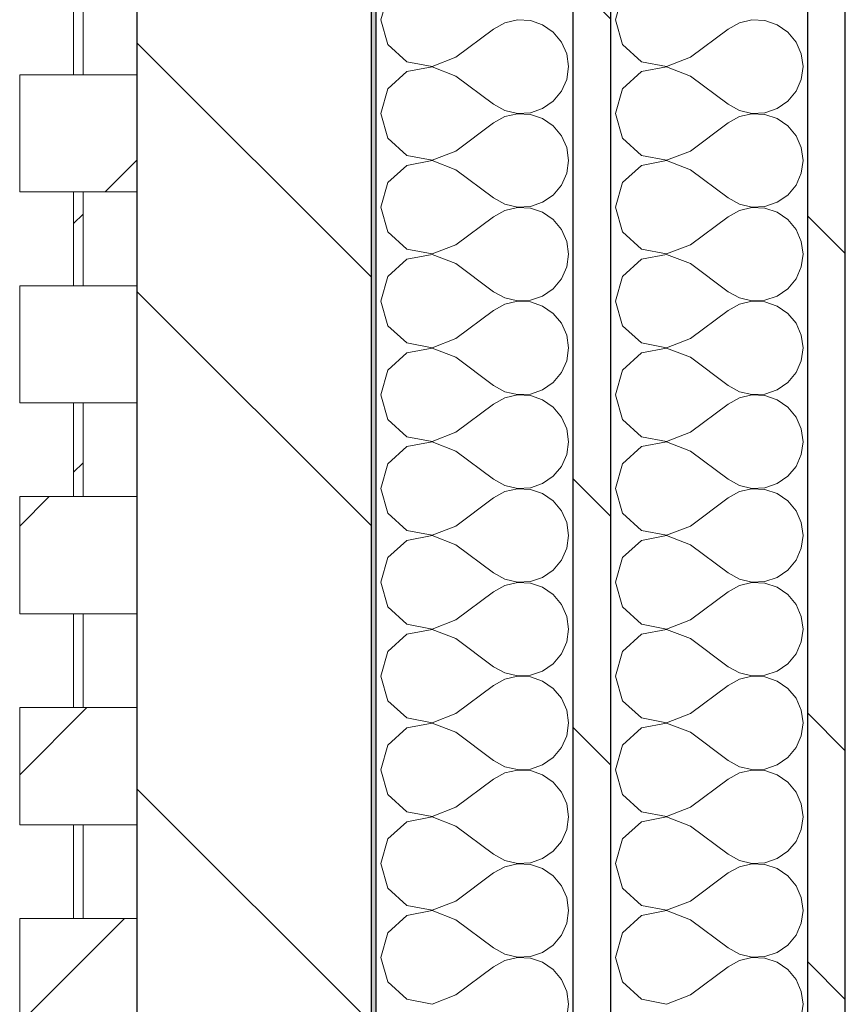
# Model space of a CAD drawing. Header units: millimetres. Extents: x 14199 to 94954, y 30513 to 87642.
# Tile 35 of 72: x 17304 to 17480, y 42340 to 42550. Entities that reach past the tile are written whole.
import ezdxf

# ---------------------------------------------------------------- set-up
doc = ezdxf.new("R2010")
doc.units = ezdxf.units.MM
doc.header["$MEASUREMENT"] = 0
doc.linetypes.add('Wipeout_Contour', pattern=[1000, 0, -1000])
doc.layers.add('Nouveau_Charpente _ Bardage.Charp_Couv_Zinc', color=7, linetype='Continuous')
doc.layers.add('Nouveau_Métal _ Bardage.Charp_Couv_Bard_Métal', color=7, linetype='Continuous')
pattern_1 = [(45, (0, 0), (-26.516504, 26.516504), [])]
pattern_2 = [(315, (0, 0), (79.5495, 79.5495), []), (315, (26.52, 26.52), (79.5495, 79.5495), [])]

# ---------------------------------------------------------------- blocks, each defined once
blk = doc.blocks.new('Mur-rideau_7')
at = {"color": 254, "linetype": 'Wipeout_Contour', "lineweight": 0, "ltscale": 183748.941314}
blk.add_wipeout([(17315.85, 42558.28), (17315.85, 42538.28), (17317.85, 42538.28), (17317.85, 42558.28)], dxfattribs=at).dxf.layer = 'Nouveau_Charpente _ Bardage.Charp_Couv_Zinc'
at = {"color": 254, "linetype": 'Wipeout_Contour', "lineweight": 0, "ltscale": 183498.89434}
blk.add_wipeout([(17304.35, 42493.28), (17304.35, 42468.28), (17329.35, 42468.28), (17329.35, 42493.28)], dxfattribs=at).dxf.layer = 'Nouveau_Charpente _ Bardage.Charp_Couv_Zinc'
at = {"color": 254, "linetype": 'Wipeout_Contour', "lineweight": 0, "ltscale": 183082.259454}
blk.add_wipeout([(17315.85, 42378.28), (17315.85, 42358.28), (17317.85, 42358.28), (17317.85, 42378.28)], dxfattribs=at).dxf.layer = 'Nouveau_Charpente _ Bardage.Charp_Couv_Zinc'
at = {"layer": 'Nouveau_Charpente _ Bardage.Charp_Couv_Zinc', "linetype": 'Continuous', "lineweight": 15}
h = blk.add_hatch(dxfattribs=at)
h.set_pattern_fill('Bois_massif', color=30, style=0, pattern_type=2)
h.set_pattern_definition(pattern_1)
h.paths.add_polyline_path([(17315.85, 42558.28), (17315.85, 42538.28), (17317.85, 42538.28), (17317.85, 42558.28)])
h = blk.add_hatch(dxfattribs=at)
h.set_pattern_fill('Bois_massif', color=30, style=0, pattern_type=2)
h.set_pattern_definition(pattern_1)
h.paths.add_polyline_path([(17304.35, 42493.28), (17304.35, 42468.28), (17329.35, 42468.28), (17329.35, 42493.28)])
h = blk.add_hatch(dxfattribs=at)
h.set_pattern_fill('Bois_massif', color=30, style=0, pattern_type=2)
h.set_pattern_definition(pattern_1)
h.paths.add_polyline_path([(17315.85, 42378.28), (17315.85, 42358.28), (17317.85, 42358.28), (17317.85, 42378.28)])
at = {"layer": 'Nouveau_Charpente _ Bardage.Charp_Couv_Zinc', "color": 33, "linetype": 'Continuous', "lineweight": 15, "true_color": 0xc1976c, "flags": 128}
for points in [[(17315.85, 42558.28), (17317.85, 42558.28), (17317.85, 42538.28), (17315.85, 42538.28)], [(17304.35, 42493.28), (17329.35, 42493.28), (17329.35, 42468.28), (17304.35, 42468.28)], [(17315.85, 42378.28), (17317.85, 42378.28), (17317.85, 42358.28), (17315.85, 42358.28)]]:
    blk.add_lwpolyline(points, close=True, dxfattribs=at)
at = {"color": 254, "linetype": 'Wipeout_Contour', "lineweight": 0, "ltscale": 183582.233092}
blk.add_wipeout([(17315.85, 42513.28), (17315.85, 42493.28), (17317.85, 42493.28), (17317.85, 42513.28)], dxfattribs=at).dxf.layer = 'Nouveau_Charpente _ Bardage.Charp_Couv_Zinc'
at = {"color": 254, "linetype": 'Wipeout_Contour', "lineweight": 0, "ltscale": 183165.57856}
blk.add_wipeout([(17304.35, 42403.28), (17304.35, 42378.28), (17329.35, 42378.28), (17329.35, 42403.28)], dxfattribs=at).dxf.layer = 'Nouveau_Charpente _ Bardage.Charp_Couv_Zinc'
at = {"color": 254, "linetype": 'Wipeout_Contour', "lineweight": 0, "ltscale": 182998.958582}
blk.add_wipeout([(17304.35, 42358.28), (17304.35, 42333.28), (17329.35, 42333.28), (17329.35, 42358.28)], dxfattribs=at).dxf.layer = 'Nouveau_Charpente _ Bardage.Charp_Couv_Zinc'
at = {"layer": 'Nouveau_Charpente _ Bardage.Charp_Couv_Zinc', "linetype": 'Continuous', "lineweight": 15}
h = blk.add_hatch(dxfattribs=at)
h.set_pattern_fill('Bois_massif', color=30, style=0, pattern_type=2)
h.set_pattern_definition(pattern_1)
h.paths.add_polyline_path([(17315.85, 42513.28), (17315.85, 42493.28), (17317.85, 42493.28), (17317.85, 42513.28)])
h = blk.add_hatch(dxfattribs=at)
h.set_pattern_fill('Bois_massif', color=30, style=0, pattern_type=2)
h.set_pattern_definition(pattern_1)
h.paths.add_polyline_path([(17304.35, 42403.28), (17304.35, 42378.28), (17329.35, 42378.28), (17329.35, 42403.28)])
h = blk.add_hatch(dxfattribs=at)
h.set_pattern_fill('Bois_massif', color=30, style=0, pattern_type=2)
h.set_pattern_definition(pattern_1)
h.paths.add_polyline_path([(17304.35, 42358.28), (17304.35, 42333.28), (17329.35, 42333.28), (17329.35, 42358.28)])
at = {"layer": 'Nouveau_Charpente _ Bardage.Charp_Couv_Zinc', "color": 33, "linetype": 'Continuous', "lineweight": 15, "true_color": 0xc1976c, "flags": 128}
for points in [[(17315.85, 42513.28), (17317.85, 42513.28), (17317.85, 42493.28), (17315.85, 42493.28)], [(17304.35, 42403.28), (17329.35, 42403.28), (17329.35, 42378.28), (17304.35, 42378.28)], [(17304.35, 42358.28), (17329.35, 42358.28), (17329.35, 42333.28), (17304.35, 42333.28)]]:
    blk.add_lwpolyline(points, close=True, dxfattribs=at)
at = {"color": 254, "linetype": 'Wipeout_Contour', "lineweight": 0, "ltscale": 183665.590003}
blk.add_wipeout([(17304.35, 42538.28), (17304.35, 42513.28), (17329.35, 42513.28), (17329.35, 42538.28)], dxfattribs=at).dxf.layer = 'Nouveau_Charpente _ Bardage.Charp_Couv_Zinc'
at = {"color": 254, "linetype": 'Wipeout_Contour', "lineweight": 0, "ltscale": 183248.892094}
blk.add_wipeout([(17315.85, 42423.28), (17315.85, 42403.28), (17317.85, 42403.28), (17317.85, 42423.28)], dxfattribs=at).dxf.layer = 'Nouveau_Charpente _ Bardage.Charp_Couv_Zinc'
at = {"layer": 'Nouveau_Charpente _ Bardage.Charp_Couv_Zinc', "linetype": 'Continuous', "lineweight": 15}
h = blk.add_hatch(dxfattribs=at)
h.set_pattern_fill('Bois_massif', color=30, style=0, pattern_type=2)
h.set_pattern_definition(pattern_1)
h.paths.add_polyline_path([(17304.35, 42538.28), (17304.35, 42513.28), (17329.35, 42513.28), (17329.35, 42538.28)])
h = blk.add_hatch(dxfattribs=at)
h.set_pattern_fill('Bois_massif', color=30, style=0, pattern_type=2)
h.set_pattern_definition(pattern_1)
h.paths.add_polyline_path([(17315.85, 42423.28), (17315.85, 42403.28), (17317.85, 42403.28), (17317.85, 42423.28)])
at = {"layer": 'Nouveau_Charpente _ Bardage.Charp_Couv_Zinc', "color": 33, "linetype": 'Continuous', "lineweight": 15, "true_color": 0xc1976c, "flags": 128}
for points in [[(17304.35, 42538.28), (17329.35, 42538.28), (17329.35, 42513.28), (17304.35, 42513.28)], [(17315.85, 42423.28), (17317.85, 42423.28), (17317.85, 42403.28), (17315.85, 42403.28)]]:
    blk.add_lwpolyline(points, close=True, dxfattribs=at)
at = {"color": 254, "linetype": 'Wipeout_Contour', "lineweight": 0, "ltscale": 183332.223836}
blk.add_wipeout([(17304.35, 42448.28), (17304.35, 42423.28), (17329.35, 42423.28), (17329.35, 42448.28)], dxfattribs=at).dxf.layer = 'Nouveau_Charpente _ Bardage.Charp_Couv_Zinc'
at = {"layer": 'Nouveau_Charpente _ Bardage.Charp_Couv_Zinc', "linetype": 'Continuous', "lineweight": 15}
h = blk.add_hatch(dxfattribs=at)
h.set_pattern_fill('Bois_massif', color=30, style=0, pattern_type=2)
h.set_pattern_definition(pattern_1)
h.paths.add_polyline_path([(17304.35, 42448.28), (17304.35, 42423.28), (17329.35, 42423.28), (17329.35, 42448.28)])
at = {"layer": 'Nouveau_Charpente _ Bardage.Charp_Couv_Zinc', "color": 33, "linetype": 'Continuous', "lineweight": 15, "true_color": 0xc1976c, "flags": 128}
blk.add_lwpolyline([(17304.35, 42448.28), (17329.35, 42448.28), (17329.35, 42423.28), (17304.35, 42423.28)], close=True, dxfattribs=at)
at = {"color": 254, "linetype": 'Wipeout_Contour', "lineweight": 0, "ltscale": 183415.549996}
blk.add_wipeout([(17315.85, 42468.28), (17315.85, 42448.28), (17317.85, 42448.28), (17317.85, 42468.28)], dxfattribs=at).dxf.layer = 'Nouveau_Charpente _ Bardage.Charp_Couv_Zinc'
at = {"layer": 'Nouveau_Charpente _ Bardage.Charp_Couv_Zinc', "linetype": 'Continuous', "lineweight": 15}
h = blk.add_hatch(dxfattribs=at)
h.set_pattern_fill('Bois_massif', color=30, style=0, pattern_type=2)
h.set_pattern_definition(pattern_1)
h.paths.add_polyline_path([(17315.85, 42468.28), (17315.85, 42448.28), (17317.85, 42448.28), (17317.85, 42468.28)])
at = {"layer": 'Nouveau_Charpente _ Bardage.Charp_Couv_Zinc', "color": 33, "linetype": 'Continuous', "lineweight": 15, "true_color": 0xc1976c, "flags": 128}
blk.add_lwpolyline([(17315.85, 42468.28), (17317.85, 42468.28), (17317.85, 42448.28), (17315.85, 42448.28)], close=True, dxfattribs=at)
blk = doc.blocks.new('*X262')
at = {"layer": 'Nouveau_Métal _ Bardage.Charp_Couv_Bard_Métal', "color": 2, "linetype": 'Continuous', "lineweight": 15, "true_color": 0xfee600}
for p, q in [((17432.84, 42555.26), (17431.35, 42550)), ((17431.35, 42550), (17432.84, 42544.74)), ((17447.35, 42542), (17455.35, 42548)), ((17457.76, 42549.34), (17455.35, 42548)), ((17460.45, 42549.96), (17457.76, 42549.34)), ((17463.21, 42549.83), (17460.45, 42549.96)), ((17465.82, 42548.94), (17463.21, 42549.83)), ((17468.09, 42547.38), (17465.82, 42548.94)), ((17469.85, 42545.26), (17468.09, 42547.38)), ((17432.84, 42544.74), (17436.88, 42541.06)), ((17470.97, 42542.73), (17469.85, 42545.26)), ((17442.25, 42540.04), (17447.35, 42542)), ((17471.35, 42540), (17470.97, 42542.73)), ((17436.88, 42541.06), (17442.25, 42540.04)), ((17442.25, 42539.96), (17436.88, 42538.94)), ((17447.35, 42538), (17442.25, 42539.96)), ((17470.97, 42537.27), (17471.35, 42540)), ((17436.88, 42538.94), (17432.84, 42535.26)), ((17447.35, 42538), (17455.35, 42532)), ((17469.85, 42534.74), (17470.97, 42537.27)), ((17432.84, 42535.26), (17431.35, 42530)), ((17468.09, 42532.62), (17469.85, 42534.74)), ((17455.35, 42532), (17457.76, 42530.66)), ((17465.82, 42531.06), (17468.09, 42532.62)), ((17431.35, 42530), (17432.84, 42524.74)), ((17457.76, 42529.34), (17455.35, 42528)), ((17457.76, 42530.66), (17460.45, 42530.04)), ((17460.45, 42529.96), (17457.76, 42529.34)), ((17460.45, 42530.04), (17463.21, 42530.17)), ((17463.21, 42529.83), (17460.45, 42529.96)), ((17463.21, 42530.17), (17465.82, 42531.06)), ((17465.82, 42528.94), (17463.21, 42529.83)), ((17447.35, 42522), (17455.35, 42528)), ((17468.09, 42527.38), (17465.82, 42528.94)), ((17469.85, 42525.26), (17468.09, 42527.38)), ((17470.97, 42522.73), (17469.85, 42525.26)), ((17432.84, 42524.74), (17436.88, 42521.06)), ((17471.35, 42520), (17470.97, 42522.73)), ((17436.88, 42521.06), (17442.25, 42520.04)), ((17442.25, 42520.04), (17447.35, 42522)), ((17436.88, 42518.94), (17432.84, 42515.26)), ((17442.25, 42519.96), (17436.88, 42518.94)), ((17447.35, 42518), (17442.25, 42519.96)), ((17470.97, 42517.27), (17471.35, 42520)), ((17447.35, 42518), (17455.35, 42512)), ((17469.85, 42514.74), (17470.97, 42517.27)), ((17432.84, 42515.26), (17431.35, 42510)), ((17468.09, 42512.62), (17469.85, 42514.74)), ((17465.82, 42511.06), (17468.09, 42512.62)), ((17455.35, 42512), (17457.76, 42510.66)), ((17457.76, 42510.66), (17460.45, 42510.04)), ((17460.45, 42510.04), (17463.21, 42510.17)), ((17463.21, 42510.17), (17465.82, 42511.06)), ((17431.35, 42510), (17432.84, 42504.74)), ((17447.35, 42502), (17455.35, 42508)), ((17457.76, 42509.34), (17455.35, 42508)), ((17460.45, 42509.96), (17457.76, 42509.34)), ((17463.21, 42509.83), (17460.45, 42509.96)), ((17465.82, 42508.94), (17463.21, 42509.83)), ((17468.09, 42507.38), (17465.82, 42508.94)), ((17469.85, 42505.26), (17468.09, 42507.38)), ((17432.84, 42504.74), (17436.88, 42501.06)), ((17470.97, 42502.73), (17469.85, 42505.26)), ((17442.25, 42500.04), (17447.35, 42502)), ((17471.35, 42500), (17470.97, 42502.73)), ((17436.88, 42501.06), (17442.25, 42500.04)), ((17442.25, 42499.96), (17436.88, 42498.94)), ((17447.35, 42498), (17442.25, 42499.96)), ((17470.97, 42497.27), (17471.35, 42500)), ((17436.88, 42498.94), (17432.84, 42495.26)), ((17447.35, 42498), (17455.35, 42492)), ((17469.85, 42494.74), (17470.97, 42497.27)), ((17432.84, 42495.26), (17431.35, 42490)), ((17468.09, 42492.62), (17469.85, 42494.74)), ((17455.35, 42492), (17457.76, 42490.66)), ((17465.82, 42491.06), (17468.09, 42492.62)), ((17431.35, 42490), (17432.84, 42484.74)), ((17457.76, 42489.34), (17455.35, 42488)), ((17457.76, 42490.66), (17460.45, 42490.04)), ((17460.45, 42489.96), (17457.76, 42489.34)), ((17460.45, 42490.04), (17463.21, 42490.17)), ((17463.21, 42489.83), (17460.45, 42489.96)), ((17463.21, 42490.17), (17465.82, 42491.06)), ((17465.82, 42488.94), (17463.21, 42489.83)), ((17447.35, 42482), (17455.35, 42488)), ((17468.09, 42487.38), (17465.82, 42488.94)), ((17469.85, 42485.26), (17468.09, 42487.38)), ((17470.97, 42482.73), (17469.85, 42485.26)), ((17432.84, 42484.74), (17436.88, 42481.06)), ((17436.88, 42481.06), (17442.25, 42480.04)), ((17442.25, 42480.04), (17447.35, 42482)), ((17471.35, 42480), (17470.97, 42482.73)), ((17436.88, 42478.94), (17432.84, 42475.26)), ((17442.25, 42479.96), (17436.88, 42478.94)), ((17447.35, 42478), (17442.25, 42479.96)), ((17470.97, 42477.27), (17471.35, 42480)), ((17447.35, 42478), (17455.35, 42472)), ((17469.85, 42474.74), (17470.97, 42477.27)), ((17432.84, 42475.26), (17431.35, 42470)), ((17468.09, 42472.62), (17469.85, 42474.74)), ((17465.82, 42471.06), (17468.09, 42472.62)), ((17455.35, 42472), (17457.76, 42470.66)), ((17457.76, 42470.66), (17460.45, 42470.04)), ((17460.45, 42470.04), (17463.21, 42470.17)), ((17463.21, 42470.17), (17465.82, 42471.06)), ((17431.35, 42470), (17432.84, 42464.74)), ((17457.76, 42469.34), (17455.35, 42468)), ((17460.45, 42469.96), (17457.76, 42469.34)), ((17463.21, 42469.83), (17460.45, 42469.96)), ((17465.82, 42468.94), (17463.21, 42469.83)), ((17468.09, 42467.38), (17465.82, 42468.94)), ((17447.35, 42462), (17455.35, 42468)), ((17469.85, 42465.26), (17468.09, 42467.38)), ((17432.84, 42464.74), (17436.88, 42461.06)), ((17470.97, 42462.73), (17469.85, 42465.26)), ((17442.25, 42460.04), (17447.35, 42462)), ((17471.35, 42460), (17470.97, 42462.73)), ((17436.88, 42461.06), (17442.25, 42460.04)), ((17442.25, 42459.96), (17436.88, 42458.94)), ((17447.35, 42458), (17442.25, 42459.96)), ((17470.97, 42457.27), (17471.35, 42460)), ((17436.88, 42458.94), (17432.84, 42455.26)), ((17447.35, 42458), (17455.35, 42452)), ((17469.85, 42454.74), (17470.97, 42457.27)), ((17432.84, 42455.26), (17431.35, 42450)), ((17468.09, 42452.62), (17469.85, 42454.74)), ((17455.35, 42452), (17457.76, 42450.66)), ((17465.82, 42451.06), (17468.09, 42452.62)), ((17431.35, 42450), (17432.84, 42444.74)), ((17457.76, 42449.34), (17455.35, 42448)), ((17457.76, 42450.66), (17460.45, 42450.04)), ((17460.45, 42449.96), (17457.76, 42449.34)), ((17460.45, 42450.04), (17463.21, 42450.17)), ((17463.21, 42449.83), (17460.45, 42449.96)), ((17463.21, 42450.17), (17465.82, 42451.06)), ((17465.82, 42448.94), (17463.21, 42449.83)), ((17447.35, 42442), (17455.35, 42448)), ((17468.09, 42447.38), (17465.82, 42448.94)), ((17469.85, 42445.26), (17468.09, 42447.38)), ((17470.97, 42442.73), (17469.85, 42445.26)), ((17432.84, 42444.74), (17436.88, 42441.06)), ((17436.88, 42441.06), (17442.25, 42440.04)), ((17442.25, 42440.04), (17447.35, 42442)), ((17471.35, 42440), (17470.97, 42442.73)), ((17436.88, 42438.94), (17432.84, 42435.26)), ((17442.25, 42439.96), (17436.88, 42438.94)), ((17447.35, 42438), (17442.25, 42439.96)), ((17470.97, 42437.27), (17471.35, 42440)), ((17447.35, 42438), (17455.35, 42432)), ((17469.85, 42434.74), (17470.97, 42437.27)), ((17432.84, 42435.26), (17431.35, 42430)), ((17468.09, 42432.62), (17469.85, 42434.74)), ((17465.82, 42431.06), (17468.09, 42432.62)), ((17455.35, 42432), (17457.76, 42430.66)), ((17457.76, 42430.66), (17460.45, 42430.04)), ((17463.21, 42430.17), (17465.82, 42431.06)), ((17431.35, 42430), (17432.84, 42424.74)), ((17457.76, 42429.34), (17455.35, 42428)), ((17460.45, 42429.96), (17457.76, 42429.34)), ((17460.45, 42430.04), (17463.21, 42430.17)), ((17463.21, 42429.83), (17460.45, 42429.96)), ((17465.82, 42428.94), (17463.21, 42429.83)), ((17468.09, 42427.38), (17465.82, 42428.94)), ((17447.35, 42422), (17455.35, 42428)), ((17469.85, 42425.26), (17468.09, 42427.38)), ((17432.84, 42424.74), (17436.88, 42421.06)), ((17470.97, 42422.73), (17469.85, 42425.26)), ((17442.25, 42420.04), (17447.35, 42422)), ((17471.35, 42420), (17470.97, 42422.73)), ((17436.88, 42421.06), (17442.25, 42420.04)), ((17442.25, 42419.96), (17436.88, 42418.94)), ((17447.35, 42418), (17442.25, 42419.96)), ((17470.97, 42417.27), (17471.35, 42420)), ((17436.88, 42418.94), (17432.84, 42415.26)), ((17447.35, 42418), (17455.35, 42412)), ((17469.85, 42414.74), (17470.97, 42417.27)), ((17432.84, 42415.26), (17431.35, 42410)), ((17468.09, 42412.62), (17469.85, 42414.74)), ((17455.35, 42412), (17457.76, 42410.66)), ((17465.82, 42411.06), (17468.09, 42412.62)), ((17431.35, 42410), (17432.84, 42404.74)), ((17457.76, 42409.34), (17455.35, 42408)), ((17457.76, 42410.66), (17460.45, 42410.04)), ((17460.45, 42409.96), (17457.76, 42409.34)), ((17460.45, 42410.04), (17463.21, 42410.17)), ((17463.21, 42409.83), (17460.45, 42409.96)), ((17463.21, 42410.17), (17465.82, 42411.06)), ((17465.82, 42408.94), (17463.21, 42409.83)), ((17447.35, 42402), (17455.35, 42408)), ((17468.09, 42407.38), (17465.82, 42408.94)), ((17469.85, 42405.26), (17468.09, 42407.38)), ((17470.97, 42402.73), (17469.85, 42405.26)), ((17432.84, 42404.74), (17436.88, 42401.06)), ((17436.88, 42401.06), (17442.25, 42400.04)), ((17442.25, 42400.04), (17447.35, 42402)), ((17471.35, 42400), (17470.97, 42402.73)), ((17436.88, 42398.94), (17432.84, 42395.26)), ((17442.25, 42399.96), (17436.88, 42398.94)), ((17447.35, 42398), (17442.25, 42399.96)), ((17470.97, 42397.27), (17471.35, 42400)), ((17447.35, 42398), (17455.35, 42392)), ((17469.85, 42394.74), (17470.97, 42397.27)), ((17432.84, 42395.26), (17431.35, 42390)), ((17468.09, 42392.62), (17469.85, 42394.74)), ((17465.82, 42391.06), (17468.09, 42392.62)), ((17455.35, 42392), (17457.76, 42390.66)), ((17457.76, 42390.66), (17460.45, 42390.04)), ((17463.21, 42390.17), (17465.82, 42391.06)), ((17431.35, 42390), (17432.84, 42384.74)), ((17457.76, 42389.34), (17455.35, 42388)), ((17460.45, 42389.96), (17457.76, 42389.34)), ((17460.45, 42390.04), (17463.21, 42390.17)), ((17463.21, 42389.83), (17460.45, 42389.96)), ((17465.82, 42388.94), (17463.21, 42389.83)), ((17468.09, 42387.38), (17465.82, 42388.94)), ((17447.35, 42382), (17455.35, 42388)), ((17469.85, 42385.26), (17468.09, 42387.38)), ((17432.84, 42384.74), (17436.88, 42381.06)), ((17470.97, 42382.73), (17469.85, 42385.26)), ((17442.25, 42380.04), (17447.35, 42382)), ((17471.35, 42380), (17470.97, 42382.73)), ((17436.88, 42381.06), (17442.25, 42380.04)), ((17442.25, 42379.96), (17436.88, 42378.94)), ((17447.35, 42378), (17442.25, 42379.96)), ((17470.97, 42377.27), (17471.35, 42380)), ((17436.88, 42378.94), (17432.84, 42375.26)), ((17447.35, 42378), (17455.35, 42372)), ((17469.85, 42374.74), (17470.97, 42377.27)), ((17432.84, 42375.26), (17431.35, 42370)), ((17468.09, 42372.62), (17469.85, 42374.74)), ((17455.35, 42372), (17457.76, 42370.66)), ((17465.82, 42371.06), (17468.09, 42372.62)), ((17431.35, 42370), (17432.84, 42364.74)), ((17457.76, 42370.66), (17460.45, 42370.04)), ((17460.45, 42369.96), (17457.76, 42369.34)), ((17460.45, 42370.04), (17463.21, 42370.17)), ((17463.21, 42369.83), (17460.45, 42369.96)), ((17463.21, 42370.17), (17465.82, 42371.06)), ((17465.82, 42368.94), (17463.21, 42369.83)), ((17447.35, 42362), (17455.35, 42368)), ((17457.76, 42369.34), (17455.35, 42368)), ((17468.09, 42367.38), (17465.82, 42368.94)), ((17469.85, 42365.26), (17468.09, 42367.38)), ((17470.97, 42362.73), (17469.85, 42365.26)), ((17432.84, 42364.74), (17436.88, 42361.06)), ((17436.88, 42361.06), (17442.25, 42360.04)), ((17442.25, 42360.04), (17447.35, 42362)), ((17471.35, 42360), (17470.97, 42362.73)), ((17436.88, 42358.94), (17432.84, 42355.26)), ((17442.25, 42359.96), (17436.88, 42358.94)), ((17447.35, 42358), (17442.25, 42359.96)), ((17470.97, 42357.27), (17471.35, 42360)), ((17447.35, 42358), (17455.35, 42352)), ((17469.85, 42354.74), (17470.97, 42357.27)), ((17432.84, 42355.26), (17431.35, 42350)), ((17468.09, 42352.62), (17469.85, 42354.74)), ((17465.82, 42351.06), (17468.09, 42352.62)), ((17455.35, 42352), (17457.76, 42350.66)), ((17457.76, 42350.66), (17460.45, 42350.04)), ((17463.21, 42350.17), (17465.82, 42351.06)), ((17431.35, 42350), (17432.84, 42344.74)), ((17457.76, 42349.34), (17455.35, 42348)), ((17460.45, 42349.96), (17457.76, 42349.34)), ((17460.45, 42350.04), (17463.21, 42350.17)), ((17463.21, 42349.83), (17460.45, 42349.96)), ((17465.82, 42348.94), (17463.21, 42349.83)), ((17468.09, 42347.38), (17465.82, 42348.94)), ((17447.35, 42342), (17455.35, 42348)), ((17469.85, 42345.26), (17468.09, 42347.38)), ((17432.84, 42344.74), (17436.88, 42341.06)), ((17470.97, 42342.73), (17469.85, 42345.26)), ((17471.35, 42340), (17470.97, 42342.73)), ((17436.88, 42341.06), (17442.25, 42340.04)), ((17442.25, 42340.04), (17447.35, 42342)), ((17470.97, 42337.27), (17471.35, 42340))]:
    blk.add_line(p, q, dxfattribs=at)
blk = doc.blocks.new('*X267')
at = {"layer": 'Nouveau_Métal _ Bardage.Charp_Couv_Bard_Métal', "color": 2, "linetype": 'Continuous', "lineweight": 15, "true_color": 0xfee600}
for p, q in [((17382.84, 42555.26), (17381.35, 42550)), ((17381.35, 42550), (17382.84, 42544.74)), ((17397.35, 42542), (17405.35, 42548)), ((17407.76, 42549.34), (17405.35, 42548)), ((17410.45, 42549.96), (17407.76, 42549.34)), ((17413.21, 42549.83), (17410.45, 42549.96)), ((17415.82, 42548.94), (17413.21, 42549.83)), ((17418.09, 42547.38), (17415.82, 42548.94)), ((17419.85, 42545.26), (17418.09, 42547.38)), ((17382.84, 42544.74), (17386.88, 42541.06)), ((17420.97, 42542.73), (17419.85, 42545.26)), ((17392.25, 42540.04), (17397.35, 42542)), ((17421.35, 42540), (17420.97, 42542.73)), ((17386.88, 42541.06), (17392.25, 42540.04)), ((17392.25, 42539.96), (17386.88, 42538.94)), ((17397.35, 42538), (17392.25, 42539.96)), ((17420.97, 42537.27), (17421.35, 42540)), ((17386.88, 42538.94), (17382.84, 42535.26)), ((17397.35, 42538), (17405.35, 42532)), ((17419.85, 42534.74), (17420.97, 42537.27)), ((17382.84, 42535.26), (17381.35, 42530)), ((17418.09, 42532.62), (17419.85, 42534.74)), ((17405.35, 42532), (17407.76, 42530.66)), ((17415.82, 42531.06), (17418.09, 42532.62)), ((17381.35, 42530), (17382.84, 42524.74)), ((17407.76, 42529.34), (17405.35, 42528)), ((17407.76, 42530.66), (17410.45, 42530.04)), ((17410.45, 42529.96), (17407.76, 42529.34)), ((17410.45, 42530.04), (17413.21, 42530.17)), ((17413.21, 42529.83), (17410.45, 42529.96)), ((17413.21, 42530.17), (17415.82, 42531.06)), ((17415.82, 42528.94), (17413.21, 42529.83)), ((17397.35, 42522), (17405.35, 42528)), ((17418.09, 42527.38), (17415.82, 42528.94)), ((17419.85, 42525.26), (17418.09, 42527.38)), ((17420.97, 42522.73), (17419.85, 42525.26)), ((17382.84, 42524.74), (17386.88, 42521.06)), ((17421.35, 42520), (17420.97, 42522.73)), ((17386.88, 42521.06), (17392.25, 42520.04)), ((17392.25, 42520.04), (17397.35, 42522)), ((17386.88, 42518.94), (17382.84, 42515.26)), ((17392.25, 42519.96), (17386.88, 42518.94)), ((17397.35, 42518), (17392.25, 42519.96)), ((17420.97, 42517.27), (17421.35, 42520)), ((17397.35, 42518), (17405.35, 42512)), ((17419.85, 42514.74), (17420.97, 42517.27)), ((17382.84, 42515.26), (17381.35, 42510)), ((17418.09, 42512.62), (17419.85, 42514.74)), ((17415.82, 42511.06), (17418.09, 42512.62)), ((17405.35, 42512), (17407.76, 42510.66)), ((17407.76, 42510.66), (17410.45, 42510.04)), ((17410.45, 42510.04), (17413.21, 42510.17)), ((17413.21, 42510.17), (17415.82, 42511.06)), ((17381.35, 42510), (17382.84, 42504.74)), ((17397.35, 42502), (17405.35, 42508)), ((17407.76, 42509.34), (17405.35, 42508)), ((17410.45, 42509.96), (17407.76, 42509.34)), ((17413.21, 42509.83), (17410.45, 42509.96)), ((17415.82, 42508.94), (17413.21, 42509.83)), ((17418.09, 42507.38), (17415.82, 42508.94)), ((17419.85, 42505.26), (17418.09, 42507.38)), ((17382.84, 42504.74), (17386.88, 42501.06)), ((17420.97, 42502.73), (17419.85, 42505.26)), ((17392.25, 42500.04), (17397.35, 42502)), ((17421.35, 42500), (17420.97, 42502.73)), ((17386.88, 42501.06), (17392.25, 42500.04)), ((17392.25, 42499.96), (17386.88, 42498.94)), ((17397.35, 42498), (17392.25, 42499.96)), ((17420.97, 42497.27), (17421.35, 42500)), ((17386.88, 42498.94), (17382.84, 42495.26)), ((17397.35, 42498), (17405.35, 42492)), ((17419.85, 42494.74), (17420.97, 42497.27)), ((17382.84, 42495.26), (17381.35, 42490)), ((17418.09, 42492.62), (17419.85, 42494.74)), ((17405.35, 42492), (17407.76, 42490.66)), ((17415.82, 42491.06), (17418.09, 42492.62)), ((17381.35, 42490), (17382.84, 42484.74)), ((17407.76, 42489.34), (17405.35, 42488)), ((17407.76, 42490.66), (17410.45, 42490.04)), ((17410.45, 42489.96), (17407.76, 42489.34)), ((17410.45, 42490.04), (17413.21, 42490.17)), ((17413.21, 42489.83), (17410.45, 42489.96)), ((17413.21, 42490.17), (17415.82, 42491.06)), ((17415.82, 42488.94), (17413.21, 42489.83)), ((17397.35, 42482), (17405.35, 42488)), ((17418.09, 42487.38), (17415.82, 42488.94)), ((17419.85, 42485.26), (17418.09, 42487.38)), ((17420.97, 42482.73), (17419.85, 42485.26)), ((17382.84, 42484.74), (17386.88, 42481.06)), ((17386.88, 42481.06), (17392.25, 42480.04)), ((17392.25, 42480.04), (17397.35, 42482)), ((17421.35, 42480), (17420.97, 42482.73)), ((17386.88, 42478.94), (17382.84, 42475.26)), ((17392.25, 42479.96), (17386.88, 42478.94)), ((17397.35, 42478), (17392.25, 42479.96)), ((17420.97, 42477.27), (17421.35, 42480)), ((17397.35, 42478), (17405.35, 42472)), ((17419.85, 42474.74), (17420.97, 42477.27)), ((17382.84, 42475.26), (17381.35, 42470)), ((17418.09, 42472.62), (17419.85, 42474.74)), ((17415.82, 42471.06), (17418.09, 42472.62)), ((17405.35, 42472), (17407.76, 42470.66)), ((17407.76, 42470.66), (17410.45, 42470.04)), ((17410.45, 42470.04), (17413.21, 42470.17)), ((17413.21, 42470.17), (17415.82, 42471.06)), ((17381.35, 42470), (17382.84, 42464.74)), ((17407.76, 42469.34), (17405.35, 42468)), ((17410.45, 42469.96), (17407.76, 42469.34)), ((17413.21, 42469.83), (17410.45, 42469.96)), ((17415.82, 42468.94), (17413.21, 42469.83)), ((17418.09, 42467.38), (17415.82, 42468.94)), ((17397.35, 42462), (17405.35, 42468)), ((17419.85, 42465.26), (17418.09, 42467.38)), ((17382.84, 42464.74), (17386.88, 42461.06)), ((17420.97, 42462.73), (17419.85, 42465.26)), ((17392.25, 42460.04), (17397.35, 42462)), ((17421.35, 42460), (17420.97, 42462.73)), ((17386.88, 42461.06), (17392.25, 42460.04)), ((17392.25, 42459.96), (17386.88, 42458.94)), ((17397.35, 42458), (17392.25, 42459.96)), ((17420.97, 42457.27), (17421.35, 42460)), ((17386.88, 42458.94), (17382.84, 42455.26)), ((17397.35, 42458), (17405.35, 42452)), ((17419.85, 42454.74), (17420.97, 42457.27)), ((17382.84, 42455.26), (17381.35, 42450)), ((17418.09, 42452.62), (17419.85, 42454.74)), ((17405.35, 42452), (17407.76, 42450.66)), ((17415.82, 42451.06), (17418.09, 42452.62)), ((17381.35, 42450), (17382.84, 42444.74)), ((17407.76, 42449.34), (17405.35, 42448)), ((17407.76, 42450.66), (17410.45, 42450.04)), ((17410.45, 42449.96), (17407.76, 42449.34)), ((17410.45, 42450.04), (17413.21, 42450.17)), ((17413.21, 42449.83), (17410.45, 42449.96)), ((17413.21, 42450.17), (17415.82, 42451.06)), ((17415.82, 42448.94), (17413.21, 42449.83)), ((17397.35, 42442), (17405.35, 42448)), ((17418.09, 42447.38), (17415.82, 42448.94)), ((17419.85, 42445.26), (17418.09, 42447.38)), ((17420.97, 42442.73), (17419.85, 42445.26)), ((17382.84, 42444.74), (17386.88, 42441.06)), ((17386.88, 42441.06), (17392.25, 42440.04)), ((17392.25, 42440.04), (17397.35, 42442)), ((17421.35, 42440), (17420.97, 42442.73)), ((17386.88, 42438.94), (17382.84, 42435.26)), ((17392.25, 42439.96), (17386.88, 42438.94)), ((17397.35, 42438), (17392.25, 42439.96)), ((17420.97, 42437.27), (17421.35, 42440)), ((17397.35, 42438), (17405.35, 42432)), ((17419.85, 42434.74), (17420.97, 42437.27)), ((17382.84, 42435.26), (17381.35, 42430)), ((17418.09, 42432.62), (17419.85, 42434.74)), ((17415.82, 42431.06), (17418.09, 42432.62)), ((17405.35, 42432), (17407.76, 42430.66)), ((17407.76, 42430.66), (17410.45, 42430.04)), ((17413.21, 42430.17), (17415.82, 42431.06)), ((17381.35, 42430), (17382.84, 42424.74)), ((17407.76, 42429.34), (17405.35, 42428)), ((17410.45, 42429.96), (17407.76, 42429.34)), ((17410.45, 42430.04), (17413.21, 42430.17)), ((17413.21, 42429.83), (17410.45, 42429.96)), ((17415.82, 42428.94), (17413.21, 42429.83)), ((17418.09, 42427.38), (17415.82, 42428.94)), ((17397.35, 42422), (17405.35, 42428)), ((17419.85, 42425.26), (17418.09, 42427.38)), ((17382.84, 42424.74), (17386.88, 42421.06)), ((17420.97, 42422.73), (17419.85, 42425.26)), ((17392.25, 42420.04), (17397.35, 42422)), ((17421.35, 42420), (17420.97, 42422.73)), ((17386.88, 42421.06), (17392.25, 42420.04)), ((17392.25, 42419.96), (17386.88, 42418.94)), ((17397.35, 42418), (17392.25, 42419.96)), ((17420.97, 42417.27), (17421.35, 42420)), ((17386.88, 42418.94), (17382.84, 42415.26)), ((17397.35, 42418), (17405.35, 42412)), ((17419.85, 42414.74), (17420.97, 42417.27)), ((17382.84, 42415.26), (17381.35, 42410)), ((17418.09, 42412.62), (17419.85, 42414.74)), ((17405.35, 42412), (17407.76, 42410.66)), ((17415.82, 42411.06), (17418.09, 42412.62)), ((17381.35, 42410), (17382.84, 42404.74)), ((17407.76, 42409.34), (17405.35, 42408)), ((17407.76, 42410.66), (17410.45, 42410.04)), ((17410.45, 42409.96), (17407.76, 42409.34)), ((17410.45, 42410.04), (17413.21, 42410.17)), ((17413.21, 42409.83), (17410.45, 42409.96)), ((17413.21, 42410.17), (17415.82, 42411.06)), ((17415.82, 42408.94), (17413.21, 42409.83)), ((17397.35, 42402), (17405.35, 42408)), ((17418.09, 42407.38), (17415.82, 42408.94)), ((17419.85, 42405.26), (17418.09, 42407.38)), ((17420.97, 42402.73), (17419.85, 42405.26)), ((17382.84, 42404.74), (17386.88, 42401.06)), ((17386.88, 42401.06), (17392.25, 42400.04)), ((17392.25, 42400.04), (17397.35, 42402)), ((17421.35, 42400), (17420.97, 42402.73)), ((17386.88, 42398.94), (17382.84, 42395.26)), ((17392.25, 42399.96), (17386.88, 42398.94)), ((17397.35, 42398), (17392.25, 42399.96)), ((17420.97, 42397.27), (17421.35, 42400)), ((17397.35, 42398), (17405.35, 42392)), ((17419.85, 42394.74), (17420.97, 42397.27)), ((17382.84, 42395.26), (17381.35, 42390)), ((17418.09, 42392.62), (17419.85, 42394.74)), ((17415.82, 42391.06), (17418.09, 42392.62)), ((17405.35, 42392), (17407.76, 42390.66)), ((17407.76, 42390.66), (17410.45, 42390.04)), ((17413.21, 42390.17), (17415.82, 42391.06)), ((17381.35, 42390), (17382.84, 42384.74)), ((17407.76, 42389.34), (17405.35, 42388)), ((17410.45, 42389.96), (17407.76, 42389.34)), ((17410.45, 42390.04), (17413.21, 42390.17)), ((17413.21, 42389.83), (17410.45, 42389.96)), ((17415.82, 42388.94), (17413.21, 42389.83)), ((17418.09, 42387.38), (17415.82, 42388.94)), ((17397.35, 42382), (17405.35, 42388)), ((17419.85, 42385.26), (17418.09, 42387.38)), ((17382.84, 42384.74), (17386.88, 42381.06)), ((17420.97, 42382.73), (17419.85, 42385.26)), ((17392.25, 42380.04), (17397.35, 42382)), ((17421.35, 42380), (17420.97, 42382.73)), ((17386.88, 42381.06), (17392.25, 42380.04)), ((17392.25, 42379.96), (17386.88, 42378.94)), ((17397.35, 42378), (17392.25, 42379.96)), ((17420.97, 42377.27), (17421.35, 42380)), ((17386.88, 42378.94), (17382.84, 42375.26)), ((17397.35, 42378), (17405.35, 42372)), ((17419.85, 42374.74), (17420.97, 42377.27)), ((17382.84, 42375.26), (17381.35, 42370)), ((17418.09, 42372.62), (17419.85, 42374.74)), ((17405.35, 42372), (17407.76, 42370.66)), ((17415.82, 42371.06), (17418.09, 42372.62)), ((17381.35, 42370), (17382.84, 42364.74)), ((17407.76, 42370.66), (17410.45, 42370.04)), ((17410.45, 42369.96), (17407.76, 42369.34)), ((17410.45, 42370.04), (17413.21, 42370.17)), ((17413.21, 42369.83), (17410.45, 42369.96)), ((17413.21, 42370.17), (17415.82, 42371.06)), ((17415.82, 42368.94), (17413.21, 42369.83)), ((17397.35, 42362), (17405.35, 42368)), ((17407.76, 42369.34), (17405.35, 42368)), ((17418.09, 42367.38), (17415.82, 42368.94)), ((17419.85, 42365.26), (17418.09, 42367.38)), ((17420.97, 42362.73), (17419.85, 42365.26)), ((17382.84, 42364.74), (17386.88, 42361.06)), ((17386.88, 42361.06), (17392.25, 42360.04)), ((17392.25, 42360.04), (17397.35, 42362)), ((17421.35, 42360), (17420.97, 42362.73)), ((17386.88, 42358.94), (17382.84, 42355.26)), ((17392.25, 42359.96), (17386.88, 42358.94)), ((17397.35, 42358), (17392.25, 42359.96)), ((17420.97, 42357.27), (17421.35, 42360)), ((17397.35, 42358), (17405.35, 42352)), ((17419.85, 42354.74), (17420.97, 42357.27)), ((17382.84, 42355.26), (17381.35, 42350)), ((17418.09, 42352.62), (17419.85, 42354.74)), ((17415.82, 42351.06), (17418.09, 42352.62)), ((17405.35, 42352), (17407.76, 42350.66)), ((17407.76, 42350.66), (17410.45, 42350.04)), ((17413.21, 42350.17), (17415.82, 42351.06)), ((17381.35, 42350), (17382.84, 42344.74)), ((17407.76, 42349.34), (17405.35, 42348)), ((17410.45, 42349.96), (17407.76, 42349.34)), ((17410.45, 42350.04), (17413.21, 42350.17)), ((17413.21, 42349.83), (17410.45, 42349.96)), ((17415.82, 42348.94), (17413.21, 42349.83)), ((17418.09, 42347.38), (17415.82, 42348.94)), ((17397.35, 42342), (17405.35, 42348)), ((17419.85, 42345.26), (17418.09, 42347.38)), ((17382.84, 42344.74), (17386.88, 42341.06)), ((17420.97, 42342.73), (17419.85, 42345.26)), ((17421.35, 42340), (17420.97, 42342.73)), ((17386.88, 42341.06), (17392.25, 42340.04)), ((17392.25, 42340.04), (17397.35, 42342)), ((17420.97, 42337.27), (17421.35, 42340))]:
    blk.add_line(p, q, dxfattribs=at)
blk = doc.blocks.new('*X272')
at = {"layer": 'Nouveau_Métal _ Bardage.Charp_Couv_Bard_Métal', "linetype": 'Continuous', "lineweight": 15, "true_color": 0xc1976c}
blk.add_hatch(color=33, dxfattribs=at).paths.add_polyline_path([(17379.35, 42918.28), (17379.35, 40958.28), (17380.35, 40958.28), (17380.35, 42918.28)])
blk = doc.blocks.new('Mur_5', base_point=(17480.35, 33778.28))
at = {"color": 254, "linetype": 'Wipeout_Contour', "lineweight": 0, "ltscale": 181741.97574}
blk.add_wipeout([(17480.35, 42918.28), (17472.35, 42918.28), (17472.35, 40958.28), (17480.35, 40958.28)], dxfattribs=at).dxf.layer = 'Nouveau_Métal _ Bardage.Charp_Couv_Bard_Métal'
at = {"layer": 'Nouveau_Métal _ Bardage.Charp_Couv_Bard_Métal', "linetype": 'Continuous', "lineweight": 15, "true_color": 0x2e45b3}
h = blk.add_hatch(dxfattribs=at)
h.set_pattern_fill('Acier', color=175, style=0, pattern_type=2)
h.set_pattern_definition(pattern_2)
h.paths.add_polyline_path([(17480.35, 42918.28), (17472.35, 42918.28), (17472.35, 40958.28), (17480.35, 40958.28)])
at = {"layer": 'Nouveau_Métal _ Bardage.Charp_Couv_Bard_Métal', "color": 7, "linetype": 'Continuous', "lineweight": 25, "flags": 128}
blk.add_lwpolyline([(17480.35, 40958.28), (17480.35, 42918.28)], dxfattribs=at)
at = {"color": 254, "linetype": 'Wipeout_Contour', "lineweight": 0, "ltscale": 181703.535451}
blk.add_wipeout([(17430.35, 42918.28), (17430.35, 40958.28), (17472.35, 40958.28), (17472.35, 42918.28)], dxfattribs=at).dxf.layer = 'Nouveau_Métal _ Bardage.Charp_Couv_Bard_Métal'
at = {"layer": 'Nouveau_Métal _ Bardage.Charp_Couv_Bard_Métal', "color": 7, "linetype": 'Continuous', "lineweight": 25}
blk.add_line((17472.35, 40958.28), (17472.35, 42918.28), dxfattribs=at)
at = {"layer": 'Nouveau_Métal _ Bardage.Charp_Couv_Bard_Métal', "color": 7, "lineweight": 40}
blk.add_blockref('*X262', (0, 0), dxfattribs=at)
at = {"color": 254, "linetype": 'Wipeout_Contour', "lineweight": 0, "ltscale": 181665.110917}
blk.add_wipeout([(17422.35, 42918.28), (17422.35, 40958.28), (17430.35, 40958.28), (17430.35, 42918.28)], dxfattribs=at).dxf.layer = 'Nouveau_Métal _ Bardage.Charp_Couv_Bard_Métal'
at = {"layer": 'Nouveau_Métal _ Bardage.Charp_Couv_Bard_Métal', "linetype": 'Continuous', "lineweight": 15, "true_color": 0x2e45b3}
h = blk.add_hatch(dxfattribs=at)
h.set_pattern_fill('Acier', color=175, style=0, pattern_type=2)
h.set_pattern_definition(pattern_2)
h.paths.add_polyline_path([(17422.35, 42918.28), (17422.35, 40958.28), (17430.35, 40958.28), (17430.35, 42918.28)])
at = {"layer": 'Nouveau_Métal _ Bardage.Charp_Couv_Bard_Métal', "color": 7, "linetype": 'Continuous', "lineweight": 25}
blk.add_line((17430.35, 40958.28), (17430.35, 42918.28), dxfattribs=at)
at = {"color": 254, "linetype": 'Wipeout_Contour', "lineweight": 0, "ltscale": 181626.764951}
blk.add_wipeout([(17380.35, 42918.28), (17380.35, 40958.28), (17422.35, 40958.28), (17422.35, 42918.28)], dxfattribs=at).dxf.layer = 'Nouveau_Métal _ Bardage.Charp_Couv_Bard_Métal'
at = {"layer": 'Nouveau_Métal _ Bardage.Charp_Couv_Bard_Métal', "color": 7, "linetype": 'Continuous', "lineweight": 25}
blk.add_line((17422.35, 40958.28), (17422.35, 42918.28), dxfattribs=at)
at = {"layer": 'Nouveau_Métal _ Bardage.Charp_Couv_Bard_Métal', "color": 7, "lineweight": 40}
blk.add_blockref('*X267', (0, 0), dxfattribs=at)
at = {"color": 254, "linetype": 'Wipeout_Contour', "lineweight": 0, "ltscale": 181593.794477}
blk.add_wipeout([(17379.35, 42918.28), (17379.35, 40958.28), (17380.35, 40958.28), (17380.35, 42918.28)], dxfattribs=at).dxf.layer = 'Nouveau_Métal _ Bardage.Charp_Couv_Bard_Métal'
at = {"layer": 'Nouveau_Métal _ Bardage.Charp_Couv_Bard_Métal', "color": 7, "lineweight": 40}
blk.add_blockref('*X272', (0, 0), dxfattribs=at)
at = {"color": 254, "linetype": 'Wipeout_Contour', "lineweight": 0, "ltscale": 181554.777993}
blk.add_wipeout([(17379.35, 42918.28), (17329.35, 42918.28), (17329.35, 40958.28), (17379.35, 40958.28)], dxfattribs=at).dxf.layer = 'Nouveau_Métal _ Bardage.Charp_Couv_Bard_Métal'
at = {"layer": 'Nouveau_Métal _ Bardage.Charp_Couv_Bard_Métal', "linetype": 'Continuous', "lineweight": 15, "true_color": 0x2e45b3}
h = blk.add_hatch(dxfattribs=at)
h.set_pattern_fill('Acier', color=175, style=0, pattern_type=2)
h.set_pattern_definition(pattern_2)
h.paths.add_polyline_path([(17379.35, 42918.28), (17329.35, 42918.28), (17329.35, 40958.28), (17379.35, 40958.28)])
at = {"layer": 'Nouveau_Métal _ Bardage.Charp_Couv_Bard_Métal', "color": 7, "linetype": 'Continuous', "lineweight": 25}
for p, q in [((17379.35, 40958.28), (17379.35, 42918.28)), ((17380.35, 40958.28), (17380.35, 42918.28))]:
    blk.add_line(p, q, dxfattribs=at)
at = {"layer": 'Nouveau_Métal _ Bardage.Charp_Couv_Bard_Métal', "color": 7, "linetype": 'Continuous', "lineweight": 25, "flags": 128}
blk.add_lwpolyline([(17329.35, 42918.28), (17329.35, 40958.28)], dxfattribs=at)

msp = doc.modelspace()

# ---------------------------------------------------------------- block references
at = {"layer": 'Nouveau_Charpente _ Bardage.Charp_Couv_Zinc', "linetype": 'Continuous', "lineweight": 0}
msp.add_blockref('Mur-rideau_7', (0, 0), dxfattribs=at)

# ---------------------------------------------------------------- next in the draw order: block references
at = {"layer": 'Nouveau_Métal _ Bardage.Charp_Couv_Bard_Métal', "color": 7, "lineweight": 40}
msp.add_blockref('Mur_5', (17480.35, 33778.28), dxfattribs=at)

doc.saveas('drawing.dxf')
